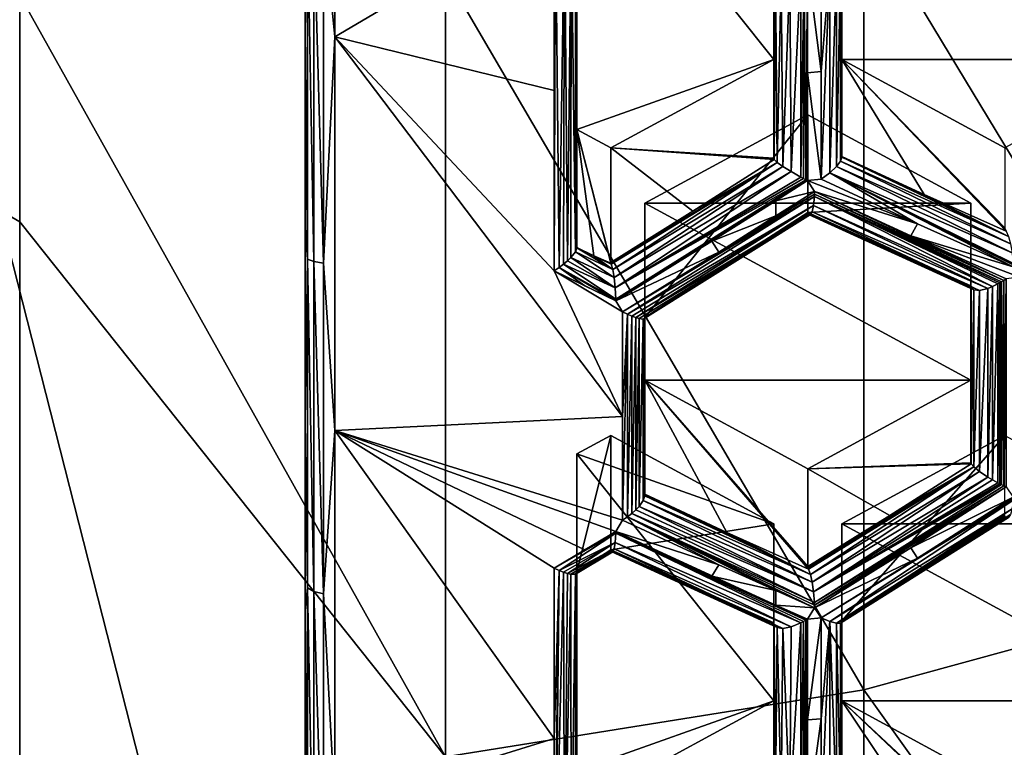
# Model space of a CAD drawing. Header units: metres. Extents: x -27 to 80, y -171 to 27.
# Tile 28 of 117: x 0 to 3.62, y -161.98 to -159.31. Entities that reach past the tile are written whole.
import ezdxf

# ---------------------------------------------------------------- set-up
doc = ezdxf.new("R2010")
doc.units = ezdxf.units.M
doc.layers.add('solid_509380_SW0003', color=7, linetype='CONTINUOUS')

msp = doc.modelspace()

# ---------------------------------------------------------------- linework, layer by layer
at = {"layer": 'solid_509380_SW0003'}
for points in [[(-1.05, -164.431061, 222.150513), (-1.05, -156.18457, 219.149033), (1.05, -164.431061, 222.150513)], [(1.05, -156.18457, 219.149033), (1.05, -164.431061, 222.150513), (-1.05, -156.18457, 219.149033)], [(1.05, -156.18457, 219.149033), (1.05, -163.444382, 220.709732), (1.05, -164.619705, 221.632217)], [(1.05, -156.18457, 219.149033), (1.05, -164.619705, 221.632217), (1.05, -164.431061, 222.150513)], [(1.05, -156.18457, 219.149033), (1.05, -158.610275, 218.774857), (1.05, -159.346786, 218.917099)], [(1.05, -156.18457, 219.149033), (1.05, -159.346786, 218.917099), (1.05, -160.072571, 219.105606)], [(1.05, -156.18457, 219.149033), (1.05, -160.072571, 219.105606), (1.05, -160.784698, 219.339554)], [(1.05, -156.18457, 219.149033), (1.05, -160.784698, 219.339554), (1.05, -161.480606, 219.618088)], [(1.05, -156.18457, 219.149033), (1.05, -161.480606, 219.618088), (1.05, -162.157745, 219.940201)], [(1.05, -156.18457, 219.149033), (1.05, -162.157745, 219.940201), (1.05, -162.813385, 220.304672)], [(1.05, -156.18457, 219.149033), (1.05, -162.813385, 220.304672), (1.05, -163.444382, 220.709732)], [(1.118533, -158.946548, 218.737198), (1.159664, -157.879288, 218.580795), (1.159664, -159.370087, 218.820328)], [(1.966387, -158.894379, 218.830627), (1.159664, -159.370087, 218.820328), (1.159664, -157.879288, 218.580795)], [(2.05, -158.544586, 220.008011), (2.05, -160.144684, 219.241119), (2.05, -158.926056, 218.959946)], [(2.05, -159.711029, 220.432556), (2.05, -160.144684, 219.241119), (2.05, -158.544586, 220.008011)], [(2.05, -158.544586, 220.008011), (2.775, -158.802292, 220.101807), (2.775, -159.453323, 220.33876)], [(2.05, -159.711029, 220.432556), (2.05, -158.544586, 220.008011), (2.775, -159.453323, 220.33876)], [(4.592201, -161.366028, 244.599655), (4.592201, -158.535446, 248.086533), (3.105829, -158.911575, 248.422852)], [(1.05, -159.346786, 218.917099), (1.05, -158.610275, 218.774857), (1.058531, -158.936447, 218.790756)], [(2.775, -158.802292, 220.101807), (2.775, -159.13945, 219.175461), (2.775, -159.453323, 220.33876)], [(3.025, -158.802292, 220.101807), (3.025, -159.809967, 219.358932), (3.025, -159.126419, 219.211258)], [(3.025, -159.453323, 220.33876), (3.025, -159.809967, 219.358932), (3.025, -158.802292, 220.101807)], [(4.225, -159.453323, 220.33876), (3.025, -159.453323, 220.33876), (3.025, -158.802292, 220.101807)], [(4.225, -158.802292, 220.101807), (4.225, -159.453323, 220.33876), (3.025, -158.802292, 220.101807)], [(1.966387, -159.56723, 218.975891), (1.159664, -159.370087, 218.820328), (1.966387, -158.894379, 218.830627)], [(3.105829, -161.772476, 244.898605), (3.105829, -158.911575, 248.422852), (1.566314, -159.139847, 248.626984)], [(1.966387, -159.56723, 218.975891), (1.966387, -158.894379, 218.830627), (1.969283, -158.89592, 218.831451)], [(1.966387, -160.230484, 219.160019), (1.969283, -158.89592, 218.831451), (1.972161, -158.897446, 218.832352)], [(1.966387, -160.230484, 219.160019), (1.966387, -159.56723, 218.975891), (1.969283, -158.89592, 218.831451)], [(1.984597, -160.218567, 219.161392), (1.966387, -160.230484, 219.160019), (1.972161, -158.897446, 218.832352)], [(1.984597, -160.218567, 219.161392), (1.972161, -158.897446, 218.832352), (2.00496, -158.914093, 218.84967)], [(2.001349, -160.206223, 219.16597), (1.984597, -160.218567, 219.161392), (2.00496, -158.914093, 218.84967)], [(2.016121, -160.193909, 219.173477), (2.001349, -160.206223, 219.16597), (2.00496, -158.914093, 218.84967)], [(2.016121, -160.193909, 219.173477), (2.00496, -158.914093, 218.84967), (2.029842, -158.925537, 218.875565)], [(3.105829, -161.772476, 244.898605), (4.592201, -161.366028, 244.599655), (3.105829, -158.911575, 248.422852)], [(1.05, -159.346786, 218.917099), (1.058531, -158.936447, 218.790756), (1.058531, -160.187378, 219.097717)], [(1.058531, -158.936447, 218.790756), (1.082762, -158.942673, 218.757736), (1.082762, -160.197144, 219.065567)], [(1.058531, -160.187378, 219.097717), (1.058531, -158.936447, 218.790756), (1.082762, -160.197144, 219.065567)], [(1.082762, -158.942673, 218.757736), (1.118533, -158.946548, 218.737198), (1.118533, -160.203217, 219.045563)], [(1.082762, -160.197144, 219.065567), (1.082762, -158.942673, 218.757736), (1.118533, -160.203217, 219.045563)], [(1.118533, -160.203217, 219.045563), (1.118533, -158.946548, 218.737198), (1.159664, -159.370087, 218.820328)], [(2.028418, -160.182098, 219.183426), (2.016121, -160.193909, 219.173477), (2.029842, -158.925537, 218.875565)], [(2.044712, -160.161499, 219.208466), (2.028418, -160.182098, 219.183426), (2.029842, -158.925537, 218.875565)], [(2.044712, -160.161499, 219.208466), (2.029842, -158.925537, 218.875565), (2.04506, -158.931183, 218.906326)], [(2.044712, -160.161499, 219.208466), (2.04506, -158.931183, 218.906326), (2.05, -158.93103, 218.937897)], [(2.044712, -160.161499, 219.208466), (2.05, -158.93103, 218.937897), (2.05, -159.542587, 219.071411)], [(2.05, -160.144684, 219.241119), (2.05, -158.929276, 218.948944), (2.05, -158.926056, 218.959946)], [(2.05, -160.144684, 219.241119), (2.05, -158.93103, 218.937897), (2.05, -158.929276, 218.948944)], [(2.05, -160.144684, 219.241119), (2.05, -159.542587, 219.071411), (2.05, -158.93103, 218.937897)], [(2.83871, -159.865494, 219.258087), (2.833839, -159.137375, 219.081848), (2.875, -159.116943, 219.068512)], [(2.875, -159.885971, 219.256744), (2.83871, -159.865494, 219.258087), (2.875, -159.116943, 219.068512)], [(2.875, -159.885971, 219.256744), (2.875, -159.116943, 219.068512), (2.887142, -159.109756, 219.067764)], [(2.884225, -159.890884, 219.258575), (2.875, -159.885971, 219.256744), (2.887142, -159.109756, 219.067764)], [(2.89341, -159.895645, 219.261246), (2.884225, -159.890884, 219.258575), (2.887142, -159.109756, 219.067764)], [(2.89341, -159.895645, 219.261246), (2.887142, -159.109756, 219.067764), (2.89916, -159.102127, 219.068451)], [(2.896294, -159.89711, 219.262268), (2.89341, -159.895645, 219.261246), (2.89916, -159.102127, 219.068451)], [(2.89916, -159.50206, 219.158905), (2.896294, -159.89711, 219.262268), (2.89916, -159.102127, 219.068451)], [(2.94958, -159.497696, 219.170868), (2.89916, -159.102127, 219.068451), (2.94958, -159.097748, 219.080475)], [(2.94958, -159.497696, 219.170868), (2.89916, -159.50206, 219.158905), (2.89916, -159.102127, 219.068451)], [(2.94958, -159.497696, 219.170868), (2.94958, -159.097748, 219.080475), (2.981342, -159.113831, 219.09845)], [(2.94958, -159.894226, 219.275314), (2.94958, -159.497696, 219.170868), (2.981342, -159.113831, 219.09845)], [(2.981489, -159.87056, 219.28363), (2.94958, -159.894226, 219.275314), (2.981342, -159.113831, 219.09845)], [(2.981489, -159.87056, 219.28363), (2.981342, -159.113831, 219.09845), (3.005495, -159.125214, 219.124634)], [(3.005637, -159.847504, 219.301453), (2.981489, -159.87056, 219.28363), (3.005495, -159.125214, 219.124634)], [(3.005637, -159.847504, 219.301453), (3.005495, -159.125214, 219.124634), (3.020242, -159.13118, 219.155396)], [(3.020302, -159.827454, 219.325821), (3.005637, -159.847504, 219.301453), (3.020242, -159.13118, 219.155396)], [(3.020302, -159.827454, 219.325821), (3.020242, -159.13118, 219.155396), (3.025, -159.131683, 219.186646)], [(3.020302, -159.827454, 219.325821), (3.025, -159.131683, 219.186646), (3.025, -159.473267, 219.264694)], [(3.025, -159.809967, 219.358932), (3.025, -159.129974, 219.198914), (3.025, -159.126419, 219.211258)], [(3.025, -159.809967, 219.358932), (3.025, -159.131683, 219.186646), (3.025, -159.129974, 219.198914)], [(3.025, -159.809967, 219.358932), (3.025, -159.473267, 219.264694), (3.025, -159.131683, 219.186646)], [(0, -160.05072, 247.737091), (0, -159.216385, 248.695404), (-1.566314, -159.139847, 248.626984)], [(0, -162.101868, 245.140884), (0, -160.05072, 247.737091), (-1.566314, -159.139847, 248.626984)], [(-1.566314, -162.019165, 245.080048), (0, -162.101868, 245.140884), (-1.566314, -159.139847, 248.626984)], [(1.566314, -162.019165, 245.080048), (1.566314, -159.139847, 248.626984), (0, -159.216385, 248.695404)], [(1.566314, -162.019165, 245.080048), (3.105829, -161.772476, 244.898605), (1.566314, -159.139847, 248.626984)], [(2.775, -159.479187, 219.253204), (2.775, -159.13945, 219.175461), (2.781798, -159.148102, 219.140244)], [(2.775, -159.453323, 220.33876), (2.775, -159.13945, 219.175461), (2.775, -159.479187, 219.253204)], [(2.775, -159.816422, 219.341171), (2.775, -159.479187, 219.253204), (2.781798, -159.148102, 219.140244)], [(2.775429, -159.819366, 219.332382), (2.775, -159.816422, 219.341171), (2.781798, -159.148102, 219.140244)], [(2.776709, -159.821793, 219.323547), (2.775429, -159.819366, 219.332382), (2.781798, -159.148102, 219.140244)], [(2.787765, -159.83194, 219.294739), (2.776709, -159.821793, 219.323547), (2.781798, -159.148102, 219.140244)], [(2.787765, -159.83194, 219.294739), (2.781798, -159.148102, 219.140244), (2.801699, -159.14772, 219.107666)], [(2.808722, -159.846817, 219.271881), (2.787765, -159.83194, 219.294739), (2.801699, -159.14772, 219.107666)], [(2.808722, -159.846817, 219.271881), (2.801699, -159.14772, 219.107666), (2.833839, -159.137375, 219.081848)], [(2.83871, -159.865494, 219.258087), (2.808722, -159.846817, 219.271881), (2.833839, -159.137375, 219.081848)], [(1.566314, -162.019165, 245.080048), (0, -159.216385, 248.695404), (0, -160.05072, 247.737091)], [(1.05, -160.072571, 219.105606), (1.05, -159.346786, 218.917099), (1.058531, -160.187378, 219.097717)], [(1.118533, -160.203217, 219.045563), (1.159664, -159.370087, 218.820328), (1.159664, -160.818741, 219.246033)], [(2.218488, -160.767197, 219.387634), (1.159664, -160.818741, 219.246033), (1.159664, -159.370087, 218.820328)], [(1.966387, -160.230484, 219.160019), (1.159664, -159.370087, 218.820328), (1.966387, -159.56723, 218.975891)], [(2.218488, -160.767197, 219.387634), (1.159664, -159.370087, 218.820328), (1.966387, -160.230484, 219.160019)], [(2.175, -159.778854, 220.457245), (2.05, -159.711029, 220.432556), (2.775, -159.453323, 220.33876)], [(2.175, -159.778854, 220.457245), (2.775, -159.453323, 220.33876), (2.775, -159.816422, 219.341171)], [(2.775, -159.453323, 220.33876), (2.775, -159.479187, 219.253204), (2.775, -159.816422, 219.341171)], [(3.025, -159.453323, 220.33876), (3.625, -160.072403, 219.650711), (3.626195, -160.078491, 219.636002)], [(3.625, -159.778854, 220.457245), (3.625, -160.072403, 219.650711), (3.025, -159.453323, 220.33876)], [(3.025, -159.453323, 220.33876), (3.626195, -160.078491, 219.636002), (3.629645, -160.085403, 219.622818)], [(3.025, -159.453323, 220.33876), (3.629645, -160.085403, 219.622818), (3.32834, -159.950058, 219.486069)], [(3.025, -159.453323, 220.33876), (3.32834, -159.950058, 219.486069), (3.025, -159.809967, 219.358932)], [(4.225, -159.453323, 220.33876), (3.625, -159.778854, 220.457245), (3.025, -159.453323, 220.33876)], [(3.020302, -159.827454, 219.325821), (3.025, -159.473267, 219.264694), (3.025, -159.812332, 219.353073)], [(3.025, -159.811096, 219.355972), (3.025, -159.812332, 219.353073), (3.025, -159.473267, 219.264694)], [(3.025, -159.811096, 219.355972), (3.025, -159.473267, 219.264694), (3.025, -159.809967, 219.358932)], [(2.89916, -159.50206, 219.158905), (2.89916, -159.89856, 219.263382), (2.896294, -159.89711, 219.262268)], [(2.94958, -159.894226, 219.275314), (2.89916, -159.50206, 219.158905), (2.94958, -159.497696, 219.170868)], [(2.94958, -159.894226, 219.275314), (2.89916, -159.89856, 219.263382), (2.89916, -159.50206, 219.158905)], [(2.044712, -160.161499, 219.208466), (2.05, -159.542587, 219.071411), (2.05, -160.146164, 219.23735)], [(2.05, -160.145401, 219.239227), (2.05, -160.146164, 219.23735), (2.05, -159.542587, 219.071411)], [(2.05, -160.145401, 219.239227), (2.05, -159.542587, 219.071411), (2.05, -160.144684, 219.241119)], [(2.9, -159.656784, 220.412811), (2.3, -160.402069, 219.377975), (2.9, -160.016647, 219.424088)], [(2.9, -159.656784, 220.412811), (2.3, -159.9823, 220.531296), (2.3, -160.402069, 219.377975)], [(2.9, -159.656784, 220.412811), (3.5, -159.9823, 220.531296), (2.3, -159.9823, 220.531296)], [(2.9, -159.656784, 220.412811), (2.9, -160.016647, 219.424088), (3.5, -159.9823, 220.531296)], [(2.05, -159.711029, 220.432556), (2.113362, -160.175858, 219.262405), (2.05, -160.144684, 219.241119)], [(2.05, -159.711029, 220.432556), (2.175423, -160.203094, 219.292358), (2.113362, -160.175858, 219.262405)], [(2.05, -159.711029, 220.432556), (2.175, -160.199677, 219.30101), (2.175423, -160.203094, 219.292358)], [(2.175, -159.778854, 220.457245), (2.175, -160.199677, 219.30101), (2.05, -159.711029, 220.432556)], [(2.175, -159.778854, 220.457245), (2.775, -159.816422, 219.341171), (2.775429, -159.819366, 219.332382)], [(2.175, -159.778854, 220.457245), (2.775429, -159.819366, 219.332382), (2.776709, -159.821793, 219.323547)], [(2.175, -159.778854, 220.457245), (2.776709, -159.821793, 219.323547), (2.476829, -160.011978, 219.307205)], [(2.175, -159.778854, 220.457245), (2.476829, -160.011978, 219.307205), (2.175, -160.199677, 219.30101)], [(3.020302, -159.827454, 219.325821), (3.025, -159.812332, 219.353073), (3.638275, -160.104126, 219.6008)], [(3.025, -159.809967, 219.358932), (3.32834, -159.950058, 219.486069), (3.638275, -160.104126, 219.6008)], [(3.025, -159.811096, 219.355972), (3.025, -159.809967, 219.358932), (3.638275, -160.104126, 219.6008)], [(3.025, -159.811096, 219.355972), (3.638275, -160.104126, 219.6008), (3.025, -159.812332, 219.353073)], [(2.175, -160.199677, 219.30101), (2.476829, -160.011978, 219.307205), (2.787765, -159.83194, 219.294739)], [(2.175423, -160.203094, 219.292358), (2.175, -160.199677, 219.30101), (2.787765, -159.83194, 219.294739)], [(2.175423, -160.203094, 219.292358), (2.787765, -159.83194, 219.294739), (2.176672, -160.206863, 219.284119)], [(2.182379, -160.226135, 219.258347), (2.176672, -160.206863, 219.284119), (2.787765, -159.83194, 219.294739)], [(2.182379, -160.226135, 219.258347), (2.787765, -159.83194, 219.294739), (2.808722, -159.846817, 219.271881)], [(2.182379, -160.226135, 219.258347), (2.808722, -159.846817, 219.271881), (2.187508, -160.255692, 219.239502)], [(2.187508, -160.255692, 219.239502), (2.808722, -159.846817, 219.271881), (2.83871, -159.865494, 219.258087)], [(2.476829, -160.011978, 219.307205), (2.776709, -159.821793, 219.323547), (2.787765, -159.83194, 219.294739)], [(3.005637, -159.847504, 219.301453), (3.651917, -160.165115, 219.577072), (2.981489, -159.87056, 219.28363)], [(3.020302, -159.827454, 219.325821), (3.646022, -160.131363, 219.584717), (3.005637, -159.847504, 219.301453)], [(3.005637, -159.847504, 219.301453), (3.646022, -160.131363, 219.584717), (3.651917, -160.165115, 219.577072)], [(3.020302, -159.827454, 219.325821), (3.638275, -160.104126, 219.6008), (3.646022, -160.131363, 219.584717)], [(2.187508, -160.255692, 219.239502), (2.83871, -159.865494, 219.258087), (2.191372, -160.293625, 219.23082)], [(2.191372, -160.293625, 219.23082), (2.83871, -159.865494, 219.258087), (2.875, -159.885971, 219.256744)], [(2.191372, -160.293625, 219.23082), (2.875, -159.885971, 219.256744), (2.884225, -159.890884, 219.258575)], [(2.191372, -160.293625, 219.23082), (2.884225, -159.890884, 219.258575), (2.89341, -159.895645, 219.261246)], [(3.303892, -160.058243, 219.42276), (2.94958, -159.894226, 219.275314), (2.981489, -159.87056, 219.28363)], [(2.981489, -159.87056, 219.28363), (3.651917, -160.165115, 219.577072), (3.655123, -160.202637, 219.579681)], [(2.981489, -159.87056, 219.28363), (3.655123, -160.202637, 219.579681), (3.655347, -160.209274, 219.581284)], [(2.981489, -159.87056, 219.28363), (3.655347, -160.209274, 219.581284), (3.655462, -160.215851, 219.583221)], [(3.303892, -160.058243, 219.42276), (2.981489, -159.87056, 219.28363), (3.655462, -160.215851, 219.583221)], [(2.191372, -160.293625, 219.23082), (2.89341, -159.895645, 219.261246), (2.193211, -160.335373, 219.235077)], [(2.193211, -160.335373, 219.235077), (2.89341, -159.895645, 219.261246), (2.896294, -159.89711, 219.262268)], [(2.193211, -160.335373, 219.235077), (2.896294, -159.89711, 219.262268), (2.193252, -160.338638, 219.235992)], [(2.193252, -160.338638, 219.235992), (2.896294, -159.89711, 219.262268), (2.89916, -159.89856, 219.263382)], [(2.782954, -159.972946, 219.255173), (2.193252, -160.338638, 219.235992), (2.89916, -159.89856, 219.263382)], [(2.92437, -159.938507, 219.281296), (2.782954, -159.972946, 219.255173), (2.89916, -159.89856, 219.263382)], [(3.303892, -160.058243, 219.42276), (2.89916, -159.89856, 219.263382), (2.94958, -159.894226, 219.275314)], [(2.92437, -159.938507, 219.281296), (2.89916, -159.89856, 219.263382), (3.303892, -160.058243, 219.42276)], [(2.218488, -160.381836, 219.254852), (2.9244, -159.948395, 219.284576), (2.92423, -159.957962, 219.288605)], [(2.218488, -160.381836, 219.254852), (2.572758, -160.16188, 219.261139), (2.9244, -159.948395, 219.284576)], [(2.23628, -160.390396, 219.263), (2.218488, -160.381836, 219.254852), (2.92423, -159.957962, 219.288605)], [(2.23628, -160.390396, 219.263), (2.92423, -159.957962, 219.288605), (2.921701, -159.990921, 219.310638)], [(2.572758, -160.16188, 219.261139), (2.782955, -160.028946, 219.2715), (2.9244, -159.948395, 219.284576)], [(2.782955, -160.028946, 219.2715), (2.782954, -159.972946, 219.255173), (2.92437, -159.938507, 219.281296)], [(2.782955, -160.028946, 219.2715), (2.92437, -159.938507, 219.281296), (2.9244, -159.948395, 219.284576)], [(3.580364, -160.288483, 219.595398), (2.921701, -159.990921, 219.310638), (2.92423, -159.957962, 219.288605)], [(3.612534, -160.271637, 219.588684), (2.92423, -159.957962, 219.288605), (2.9244, -159.948395, 219.284576)], [(3.6, -160.278793, 219.590179), (3.580364, -160.288483, 219.595398), (2.92423, -159.957962, 219.288605)], [(3.606264, -160.275314, 219.589264), (3.6, -160.278793, 219.590179), (2.92423, -159.957962, 219.288605)], [(3.612534, -160.271637, 219.588684), (3.606264, -160.275314, 219.589264), (2.92423, -159.957962, 219.288605)], [(3.27868, -160.102554, 219.42868), (2.92437, -159.938507, 219.281296), (3.303892, -160.058243, 219.42276)], [(3.62147, -160.266068, 219.588501), (2.9244, -159.948395, 219.284576), (2.92437, -159.938507, 219.281296)], [(3.27868, -160.102554, 219.42868), (3.62147, -160.266068, 219.588501), (2.92437, -159.938507, 219.281296)], [(3.62147, -160.266068, 219.588501), (3.612534, -160.271637, 219.588684), (2.9244, -159.948395, 219.284576)], [(3.32834, -159.950058, 219.486069), (3.629645, -160.085403, 219.622818), (3.638275, -160.104126, 219.6008)], [(2.782954, -159.972946, 219.255173), (2.547547, -160.121918, 219.243256), (2.193252, -160.338638, 219.235992)], [(2.252621, -160.397537, 219.273911), (2.23628, -160.390396, 219.263), (2.921701, -159.990921, 219.310638)], [(2.267009, -160.403076, 219.287109), (2.252621, -160.397537, 219.273911), (2.921701, -159.990921, 219.310638)], [(2.267009, -160.403076, 219.287109), (2.921701, -159.990921, 219.310638), (2.916795, -160.013245, 219.33902)], [(2.3, -159.9823, 220.531296), (2.3, -161.053116, 219.614944), (2.3, -160.402069, 219.377975)], [(2.3, -160.633331, 220.76825), (2.3, -161.053116, 219.614944), (2.3, -159.9823, 220.531296)], [(3.5, -160.633331, 220.76825), (2.3, -160.633331, 220.76825), (2.3, -159.9823, 220.531296)], [(3.5, -160.633331, 220.76825), (2.3, -159.9823, 220.531296), (3.5, -159.9823, 220.531296)], [(2.782955, -160.028946, 219.2715), (2.547547, -160.121918, 219.243256), (2.782954, -159.972946, 219.255173)], [(3.5, -159.9823, 220.531296), (2.9, -160.016647, 219.424088), (3.5, -160.285706, 219.697693)], [(3.562085, -160.2957, 219.603561), (2.916795, -160.013245, 219.33902), (2.921701, -159.990921, 219.310638)], [(3.580364, -160.288483, 219.595398), (3.562085, -160.2957, 219.603561), (2.921701, -159.990921, 219.310638)], [(3.5, -160.633331, 220.76825), (3.5, -159.9823, 220.531296), (3.5, -160.285706, 219.697693)], [(2.278983, -160.406876, 219.301926), (2.267009, -160.403076, 219.287109), (2.916795, -160.013245, 219.33902)], [(2.294852, -160.409286, 219.333939), (2.278983, -160.406876, 219.301926), (2.916795, -160.013245, 219.33902)], [(2.294852, -160.409286, 219.333939), (2.916795, -160.013245, 219.33902), (2.910277, -160.024017, 219.370178)], [(2.294852, -160.409286, 219.333939), (2.910277, -160.024017, 219.370178), (2.3, -160.405487, 219.366043)], [(2.9, -160.016647, 219.424088), (2.3, -160.402069, 219.377975), (2.900755, -160.020477, 219.412292)], [(2.900755, -160.020477, 219.412292), (2.3, -160.402069, 219.377975), (2.90298, -160.023346, 219.40065)], [(2.90298, -160.023346, 219.40065), (2.3, -160.404007, 219.37204), (2.3, -160.405487, 219.366043)], [(2.910277, -160.024017, 219.370178), (2.90298, -160.023346, 219.40065), (2.3, -160.405487, 219.366043)], [(2.90298, -160.023346, 219.40065), (2.602469, -160.213959, 219.384216), (2.3, -160.404007, 219.37204)], [(2.90298, -160.023346, 219.40065), (2.3, -160.402069, 219.377975), (2.602469, -160.213959, 219.384216)], [(2.572758, -160.16188, 219.261139), (2.547547, -160.121918, 219.243256), (2.782955, -160.028946, 219.2715)], [(3.201396, -160.155884, 219.550323), (2.9, -160.016647, 219.424088), (2.900755, -160.020477, 219.412292)], [(3.500788, -160.290436, 219.68605), (2.9, -160.016647, 219.424088), (3.201396, -160.155884, 219.550323)], [(3.500197, -160.287964, 219.691833), (2.9, -160.016647, 219.424088), (3.500788, -160.290436, 219.68605)], [(3.5, -160.285706, 219.697693), (2.9, -160.016647, 219.424088), (3.500197, -160.287964, 219.691833)], [(3.500788, -160.290436, 219.68605), (2.900755, -160.020477, 219.412292), (2.90298, -160.023346, 219.40065)], [(3.500788, -160.290436, 219.68605), (3.201396, -160.155884, 219.550323), (2.900755, -160.020477, 219.412292)], [(3.510704, -160.300659, 219.655212), (2.90298, -160.023346, 219.40065), (2.910277, -160.024017, 219.370178)], [(3.510704, -160.300659, 219.655212), (3.500788, -160.290436, 219.68605), (2.90298, -160.023346, 219.40065)], [(3.531426, -160.302795, 219.626678), (2.910277, -160.024017, 219.370178), (2.916795, -160.013245, 219.33902)], [(3.531426, -160.302795, 219.626678), (3.510704, -160.300659, 219.655212), (2.910277, -160.024017, 219.370178)], [(3.562085, -160.2957, 219.603561), (3.531426, -160.302795, 219.626678), (2.916795, -160.013245, 219.33902)], [(1.566314, -162.019165, 245.080048), (0, -160.05072, 247.737091), (0, -162.101868, 245.140884)], [(1.05, -160.784698, 219.339554), (1.05, -160.072571, 219.105606), (1.058531, -160.187378, 219.097717)], [(3.27868, -160.102554, 219.42868), (3.303892, -160.058243, 219.42276), (3.655462, -160.215851, 219.583221)], [(3.27868, -160.102554, 219.42868), (3.655462, -160.215851, 219.583221), (3.680672, -160.254669, 219.604233)], [(3.27868, -160.102554, 219.42868), (3.680672, -160.254669, 219.604233), (3.630252, -160.260193, 219.589066)], [(3.27868, -160.102554, 219.42868), (3.630252, -160.260193, 219.589066), (3.62147, -160.266068, 219.588501)], [(2.182379, -160.226135, 219.258347), (2.044712, -160.161499, 219.208466), (2.05, -160.146164, 219.23735)], [(2.182379, -160.226135, 219.258347), (2.05, -160.144684, 219.241119), (2.113362, -160.175858, 219.262405)], [(2.182379, -160.226135, 219.258347), (2.05, -160.145401, 219.239227), (2.05, -160.144684, 219.241119)], [(2.182379, -160.226135, 219.258347), (2.05, -160.146164, 219.23735), (2.05, -160.145401, 219.239227)], [(2.547547, -160.121918, 219.243256), (2.193277, -160.341873, 219.236984), (2.193252, -160.338638, 219.235992)], [(2.572758, -160.16188, 219.261139), (2.193277, -160.341873, 219.236984), (2.547547, -160.121918, 219.243256)], [(2.191372, -160.293625, 219.23082), (2.016121, -160.193909, 219.173477), (2.028418, -160.182098, 219.183426)], [(2.187508, -160.255692, 219.239502), (2.028418, -160.182098, 219.183426), (2.044712, -160.161499, 219.208466)], [(2.187508, -160.255692, 219.239502), (2.191372, -160.293625, 219.23082), (2.028418, -160.182098, 219.183426)], [(2.182379, -160.226135, 219.258347), (2.187508, -160.255692, 219.239502), (2.044712, -160.161499, 219.208466)], [(2.182379, -160.226135, 219.258347), (2.113362, -160.175858, 219.262405), (2.176672, -160.206863, 219.284119)], [(2.175423, -160.203094, 219.292358), (2.176672, -160.206863, 219.284119), (2.113362, -160.175858, 219.262405)], [(2.218488, -160.381836, 219.254852), (2.193277, -160.341873, 219.236984), (2.572758, -160.16188, 219.261139)], [(1.05, -160.784698, 219.339554), (1.058531, -160.187378, 219.097717), (1.058531, -161.39772, 219.538254)], [(1.058531, -160.187378, 219.097717), (1.082762, -160.197144, 219.065567), (1.082762, -161.410919, 219.507339)], [(1.058531, -161.39772, 219.538254), (1.058531, -160.187378, 219.097717), (1.082762, -161.410919, 219.507339)], [(1.082762, -160.197144, 219.065567), (1.118533, -160.203217, 219.045563), (1.118533, -161.419113, 219.488129)], [(1.082762, -161.410919, 219.507339), (1.082762, -160.197144, 219.065567), (1.118533, -161.419113, 219.488129)], [(1.118533, -161.419113, 219.488129), (1.118533, -160.203217, 219.045563), (1.159664, -160.818741, 219.246033)], [(2.079914, -160.286469, 219.19783), (1.966387, -160.230484, 219.160019), (1.984597, -160.218567, 219.161392)], [(2.193211, -160.335373, 219.235077), (1.984597, -160.218567, 219.161392), (2.001349, -160.206223, 219.16597)], [(2.193277, -160.341873, 219.236984), (2.079914, -160.286469, 219.19783), (1.984597, -160.218567, 219.161392)], [(2.193252, -160.338638, 219.235992), (2.193277, -160.341873, 219.236984), (1.984597, -160.218567, 219.161392)], [(2.193211, -160.335373, 219.235077), (2.193252, -160.338638, 219.235992), (1.984597, -160.218567, 219.161392)], [(2.191372, -160.293625, 219.23082), (2.001349, -160.206223, 219.16597), (2.016121, -160.193909, 219.173477)], [(2.191372, -160.293625, 219.23082), (2.193211, -160.335373, 219.235077), (2.001349, -160.206223, 219.16597)], [(2.602469, -160.213959, 219.384216), (2.3, -160.402069, 219.377975), (2.3, -160.404007, 219.37204)], [(2.193277, -160.341873, 219.236984), (1.966387, -160.230484, 219.160019), (2.079914, -160.286469, 219.19783)], [(2.218488, -160.381836, 219.254852), (1.966387, -160.230484, 219.160019), (2.193277, -160.341873, 219.236984)], [(2.218488, -160.767197, 219.387634), (1.966387, -160.230484, 219.160019), (2.218488, -160.381836, 219.254852)], [(3.5, -160.613037, 219.811188), (3.5, -160.285706, 219.697693), (3.500197, -160.287964, 219.691833)], [(3.5, -160.936752, 219.934647), (3.5, -160.285706, 219.697693), (3.5, -160.613037, 219.811188)], [(3.5, -160.633331, 220.76825), (3.5, -160.285706, 219.697693), (3.5, -160.936752, 219.934647)], [(3.5, -160.936752, 219.934647), (3.5, -160.613037, 219.811188), (3.500197, -160.287964, 219.691833)], [(3.500197, -160.938782, 219.928711), (3.5, -160.936752, 219.934647), (3.500197, -160.287964, 219.691833)], [(3.500197, -160.938782, 219.928711), (3.500197, -160.287964, 219.691833), (3.500788, -160.290436, 219.68605)], [(3.500788, -160.940613, 219.922699), (3.500197, -160.938782, 219.928711), (3.500788, -160.290436, 219.68605)], [(3.500788, -160.940613, 219.922699), (3.500788, -160.290436, 219.68605), (3.510704, -160.300659, 219.655212)], [(3.562085, -160.989594, 219.856125), (3.562085, -160.2957, 219.603561), (3.580364, -160.288483, 219.595398)], [(3.580364, -161.000381, 219.854507), (3.562085, -160.989594, 219.856125), (3.580364, -160.288483, 219.595398)], [(3.580364, -161.000381, 219.854507), (3.580364, -160.288483, 219.595398), (3.6, -160.278793, 219.590179)], [(3.6, -161.011139, 219.856735), (3.580364, -161.000381, 219.854507), (3.6, -160.278793, 219.590179)], [(3.6, -161.011139, 219.856735), (3.6, -160.278793, 219.590179), (3.606264, -160.275314, 219.589264)], [(3.606264, -161.014404, 219.858261), (3.6, -161.011139, 219.856735), (3.606264, -160.275314, 219.589264)], [(3.606264, -161.014404, 219.858261), (3.606264, -160.275314, 219.589264), (3.612534, -160.271637, 219.588684)], [(3.612534, -161.017593, 219.860184), (3.606264, -161.014404, 219.858261), (3.612534, -160.271637, 219.588684)], [(3.612534, -161.017593, 219.860184), (3.612534, -160.271637, 219.588684), (3.62147, -160.266068, 219.588501)], [(3.62147, -161.021973, 219.863632), (3.612534, -161.017593, 219.860184), (3.62147, -160.266068, 219.588501)], [(3.62147, -161.021973, 219.863632), (3.62147, -160.266068, 219.588501), (3.630252, -160.260193, 219.589066)], [(3.630252, -160.64563, 219.721634), (3.62147, -161.021973, 219.863632), (3.630252, -160.260193, 219.589066)], [(3.510704, -160.952591, 219.892502), (3.500788, -160.940613, 219.922699), (3.510704, -160.300659, 219.655212)], [(3.510704, -160.952591, 219.892502), (3.510704, -160.300659, 219.655212), (3.531426, -160.302795, 219.626678)], [(3.531426, -160.969299, 219.869278), (3.510704, -160.952591, 219.892502), (3.531426, -160.302795, 219.626678)], [(3.531426, -160.969299, 219.869278), (3.531426, -160.302795, 219.626678), (3.562085, -160.2957, 219.603561)], [(3.562085, -160.989594, 219.856125), (3.531426, -160.969299, 219.869278), (3.562085, -160.2957, 219.603561)], [(2.218488, -160.767197, 219.387634), (2.218488, -160.381836, 219.254852), (2.23628, -160.390396, 219.263)], [(2.218488, -161.147751, 219.53363), (2.218488, -160.767197, 219.387634), (2.23628, -160.390396, 219.263)], [(2.236281, -161.135956, 219.534363), (2.218488, -161.147751, 219.53363), (2.23628, -160.390396, 219.263)], [(2.236281, -161.135956, 219.534363), (2.23628, -160.390396, 219.263), (2.252621, -160.397537, 219.273911)], [(2.25262, -161.123474, 219.538132), (2.236281, -161.135956, 219.534363), (2.252621, -160.397537, 219.273911)], [(2.25262, -161.123474, 219.538132), (2.252621, -160.397537, 219.273911), (2.267009, -160.403076, 219.287109)], [(2.267009, -161.110748, 219.544678), (2.25262, -161.123474, 219.538132), (2.267009, -160.403076, 219.287109)], [(2.267009, -161.110748, 219.544678), (2.267009, -160.403076, 219.287109), (2.278983, -160.406876, 219.301926)], [(2.278983, -161.098328, 219.553589), (2.267009, -161.110748, 219.544678), (2.278983, -160.406876, 219.301926)], [(2.278983, -161.098328, 219.553589), (2.278983, -160.406876, 219.301926), (2.294852, -160.409286, 219.333939)], [(2.294852, -161.075882, 219.576569), (2.278983, -161.098328, 219.553589), (2.294852, -160.409286, 219.333939)], [(2.294852, -161.075882, 219.576569), (2.294852, -160.409286, 219.333939), (2.3, -160.405487, 219.366043)], [(2.294852, -161.075882, 219.576569), (2.3, -160.405487, 219.366043), (2.3, -160.733582, 219.47998)], [(2.3, -161.05545, 219.609146), (2.3, -160.404007, 219.37204), (2.3, -160.402069, 219.377975)], [(2.3, -161.05545, 219.609146), (2.3, -160.402069, 219.377975), (2.3, -161.053116, 219.614944)], [(2.3, -161.058167, 219.603607), (2.3, -160.405487, 219.366043), (2.3, -160.404007, 219.37204)], [(2.3, -161.05545, 219.609146), (2.3, -161.058167, 219.603607), (2.3, -160.404007, 219.37204)], [(2.3, -160.733582, 219.47998), (2.3, -160.405487, 219.366043), (2.3, -161.058167, 219.603607)], [(2.3, -160.633331, 220.76825), (2.90298, -161.328659, 219.875732), (2.602469, -161.193207, 219.740631)], [(2.3, -160.633331, 220.76825), (2.900755, -161.32338, 219.886505), (2.90298, -161.328659, 219.875732)], [(2.3, -160.633331, 220.76825), (2.602469, -161.193207, 219.740631), (2.3, -161.053116, 219.614944)], [(2.3, -160.633331, 220.76825), (2.9, -161.318726, 219.89801), (2.900755, -161.32338, 219.886505)], [(2.9, -160.958862, 220.886734), (2.9, -161.318726, 219.89801), (2.3, -160.633331, 220.76825)], [(3.5, -160.633331, 220.76825), (2.9, -160.958862, 220.886734), (2.3, -160.633331, 220.76825)], [(3.5, -160.633331, 220.76825), (3.5, -160.936752, 219.934647), (2.9, -160.958862, 220.886734)], [(3.630252, -160.64563, 219.721634), (3.630252, -161.026108, 219.867844), (3.62147, -161.021973, 219.863632)], [(2.294852, -161.075882, 219.576569), (2.3, -160.733582, 219.47998), (2.3, -161.058167, 219.603607)], [(1.05, -161.480606, 219.618088), (1.05, -160.784698, 219.339554), (1.058531, -161.39772, 219.538254)], [(2.218488, -161.147751, 219.53363), (1.159664, -160.818741, 219.246033), (2.218488, -160.767197, 219.387634)], [(1.118533, -161.419113, 219.488129), (1.159664, -160.818741, 219.246033), (1.159664, -162.202118, 219.851105)], [(1.966387, -161.951096, 219.843552), (1.159664, -162.202118, 219.851105), (1.159664, -160.818741, 219.246033)], [(2.218488, -161.147751, 219.53363), (2.193277, -161.18985, 219.545624), (1.159664, -160.818741, 219.246033)], [(2.079914, -161.257462, 219.551254), (1.159664, -160.818741, 219.246033), (2.193277, -161.18985, 219.545624)], [(1.966387, -161.951096, 219.843552), (1.159664, -160.818741, 219.246033), (1.966387, -161.324661, 219.558258)], [(2.079914, -161.257462, 219.551254), (1.966387, -161.324661, 219.558258), (1.159664, -160.818741, 219.246033)], [(2.175, -160.836792, 220.8423), (2.05, -161.338257, 219.675552), (2.175, -161.257614, 219.686081)], [(2.05, -160.904602, 220.866989), (2.05, -161.338257, 219.675552), (2.175, -160.836792, 220.8423)], [(2.05, -160.904602, 220.866989), (2.175, -160.836792, 220.8423), (2.775, -161.162308, 220.960785)], [(2.175, -160.836792, 220.8423), (2.175, -161.257614, 219.686081), (2.775, -161.162308, 220.960785)], [(3.625, -160.836792, 220.8423), (3.025, -161.518936, 219.980957), (3.625, -161.130341, 220.035767)], [(3.625, -160.836792, 220.8423), (3.025, -161.162308, 220.960785), (3.025, -161.518936, 219.980957)], [(3.625, -160.836792, 220.8423), (4.225, -161.162308, 220.960785), (3.025, -161.162308, 220.960785)], [(2.05, -160.904602, 220.866989), (2.05, -162.462875, 220.223389), (2.05, -161.908569, 219.932571)], [(2.05, -160.904602, 220.866989), (2.05, -162.457108, 220.232971), (2.05, -162.462875, 220.223389)], [(2.05, -160.904602, 220.866989), (2.05, -161.908569, 219.932571), (2.05, -161.338257, 219.675552)], [(2.05, -160.904602, 220.866989), (2.05, -162.452515, 220.243469), (2.05, -162.457108, 220.232971)], [(2.05, -162.071045, 221.291534), (2.05, -162.452515, 220.243469), (2.05, -160.904602, 220.866989)], [(2.05, -160.904602, 220.866989), (2.775, -161.162308, 220.960785), (2.775, -161.813339, 221.197739)], [(2.05, -162.071045, 221.291534), (2.05, -160.904602, 220.866989), (2.775, -161.813339, 221.197739)], [(2.9, -160.958862, 220.886734), (3.5, -160.936752, 219.934647), (3.500197, -160.938782, 219.928711)], [(2.9, -160.958862, 220.886734), (3.500197, -160.938782, 219.928711), (3.500788, -160.940613, 219.922699)], [(2.9, -160.958862, 220.886734), (3.500788, -160.940613, 219.922699), (3.201396, -161.13092, 219.905212)], [(3.201396, -161.13092, 219.905212), (3.500788, -160.940613, 219.922699), (3.510704, -160.952591, 219.892502)], [(2.9, -161.318726, 219.89801), (3.201396, -161.13092, 219.905212), (3.510704, -160.952591, 219.892502)], [(2.900755, -161.32338, 219.886505), (2.9, -161.318726, 219.89801), (3.510704, -160.952591, 219.892502)], [(2.9, -160.958862, 220.886734), (3.201396, -161.13092, 219.905212), (2.9, -161.318726, 219.89801)], [(2.900755, -161.32338, 219.886505), (3.510704, -160.952591, 219.892502), (2.90298, -161.328659, 219.875732)], [(2.910277, -161.347733, 219.851974), (2.90298, -161.328659, 219.875732), (3.510704, -160.952591, 219.892502)], [(2.910277, -161.347733, 219.851974), (3.510704, -160.952591, 219.892502), (3.531426, -160.969299, 219.869278)], [(2.910277, -161.347733, 219.851974), (3.531426, -160.969299, 219.869278), (2.916795, -161.376007, 219.835022)], [(2.916795, -161.376007, 219.835022), (3.531426, -160.969299, 219.869278), (3.562085, -160.989594, 219.856125)], [(2.916795, -161.376007, 219.835022), (3.562085, -160.989594, 219.856125), (2.921701, -161.411346, 219.827637)], [(2.921701, -161.411346, 219.827637), (3.562085, -160.989594, 219.856125), (3.580364, -161.000381, 219.854507)], [(2.921701, -161.411346, 219.827637), (3.580364, -161.000381, 219.854507), (3.6, -161.011139, 219.856735)], [(2.921701, -161.411346, 219.827637), (3.6, -161.011139, 219.856735), (3.606264, -161.014404, 219.858261)], [(2.921701, -161.411346, 219.827637), (3.606264, -161.014404, 219.858261), (3.612534, -161.017593, 219.860184)], [(2.921701, -161.411346, 219.827637), (3.612534, -161.017593, 219.860184), (2.92423, -161.45076, 219.83194)], [(2.92423, -161.45076, 219.83194), (3.612534, -161.017593, 219.860184), (3.62147, -161.021973, 219.863632)], [(2.92423, -161.45076, 219.83194), (3.62147, -161.021973, 219.863632), (2.9244, -161.460678, 219.835007)], [(2.9244, -161.460678, 219.835007), (3.62147, -161.021973, 219.863632), (3.630252, -161.026108, 219.867844)], [(3.27868, -161.249969, 219.846298), (2.9244, -161.460678, 219.835007), (3.630252, -161.026108, 219.867844)], [(3.27868, -161.249969, 219.846298), (3.630252, -161.026108, 219.867844), (3.655462, -161.063843, 219.891876)], [(2.916795, -161.376007, 219.835022), (2.278983, -161.098328, 219.553589), (2.294852, -161.075882, 219.576569)], [(2.910277, -161.347733, 219.851974), (2.294852, -161.075882, 219.576569), (2.3, -161.058167, 219.603607)], [(2.910277, -161.347733, 219.851974), (2.916795, -161.376007, 219.835022), (2.294852, -161.075882, 219.576569)], [(2.910277, -161.347733, 219.851974), (2.3, -161.053116, 219.614944), (2.602469, -161.193207, 219.740631)], [(2.910277, -161.347733, 219.851974), (2.3, -161.05545, 219.609146), (2.3, -161.053116, 219.614944)], [(2.910277, -161.347733, 219.851974), (2.3, -161.058167, 219.603607), (2.3, -161.05545, 219.609146)], [(2.94958, -161.508133, 219.862732), (3.655347, -161.070114, 219.894608), (3.655123, -161.076233, 219.897644)], [(2.94958, -161.508133, 219.862732), (3.303892, -161.287704, 219.870255), (3.655347, -161.070114, 219.894608)], [(2.981488, -161.52092, 219.884308), (2.94958, -161.508133, 219.862732), (3.655123, -161.076233, 219.897644)], [(2.981488, -161.52092, 219.884308), (3.655123, -161.076233, 219.897644), (3.651918, -161.106659, 219.919754)], [(3.27868, -161.249969, 219.846298), (3.655462, -161.063843, 219.891876), (3.303892, -161.287704, 219.870255)], [(3.303892, -161.287704, 219.870255), (3.655462, -161.063843, 219.891876), (3.655347, -161.070114, 219.894608)], [(2.92423, -161.45076, 219.83194), (2.236281, -161.135956, 219.534363), (2.25262, -161.123474, 219.538132)], [(2.921701, -161.411346, 219.827637), (2.25262, -161.123474, 219.538132), (2.267009, -161.110748, 219.544678)], [(2.921701, -161.411346, 219.827637), (2.92423, -161.45076, 219.83194), (2.25262, -161.123474, 219.538132)], [(2.921701, -161.411346, 219.827637), (2.267009, -161.110748, 219.544678), (2.278983, -161.098328, 219.553589)], [(2.916795, -161.376007, 219.835022), (2.921701, -161.411346, 219.827637), (2.278983, -161.098328, 219.553589)], [(3.005636, -161.527115, 219.912796), (2.981488, -161.52092, 219.884308), (3.651918, -161.106659, 219.919754)], [(3.005636, -161.527115, 219.912796), (3.651918, -161.106659, 219.919754), (3.646022, -161.127594, 219.947311)], [(2.572758, -161.31221, 219.67984), (2.193277, -161.18985, 219.545624), (2.218488, -161.147751, 219.53363)], [(2.572758, -161.31221, 219.67984), (2.218488, -161.147751, 219.53363), (2.236281, -161.135956, 219.534363)], [(2.782955, -161.407379, 219.773209), (2.572758, -161.31221, 219.67984), (2.236281, -161.135956, 219.534363)], [(2.92437, -161.470367, 219.838852), (2.782955, -161.407379, 219.773209), (2.236281, -161.135956, 219.534363)], [(2.9244, -161.460678, 219.835007), (2.92437, -161.470367, 219.838852), (2.236281, -161.135956, 219.534363)], [(2.92423, -161.45076, 219.83194), (2.9244, -161.460678, 219.835007), (2.236281, -161.135956, 219.534363)], [(3.020301, -161.526825, 219.944351), (3.005636, -161.527115, 219.912796), (3.646022, -161.127594, 219.947311)], [(3.020301, -161.526825, 219.944351), (3.646022, -161.127594, 219.947311), (3.638276, -161.138123, 219.977142)], [(3.020301, -161.526825, 219.944351), (3.638276, -161.138123, 219.977142), (3.025, -161.520889, 219.97493)], [(3.625, -161.130341, 220.035767), (3.025, -161.518936, 219.980957), (3.626195, -161.135132, 220.020599)], [(3.626195, -161.135132, 220.020599), (3.025, -161.518936, 219.980957), (3.629645, -161.138306, 220.006042)], [(3.638276, -161.138123, 219.977142), (3.629645, -161.138306, 220.006042), (3.025, -161.520889, 219.97493)], [(3.629645, -161.138306, 220.006042), (3.025, -161.519974, 219.977951), (3.025, -161.520889, 219.97493)], [(3.629645, -161.138306, 220.006042), (3.32834, -161.329895, 219.988281), (3.025, -161.519974, 219.977951)], [(3.629645, -161.138306, 220.006042), (3.025, -161.518936, 219.980957), (3.32834, -161.329895, 219.988281)], [(1.966387, -161.324661, 219.558258), (2.193252, -161.192978, 219.546951), (2.19321, -161.19606, 219.54834)], [(2.079914, -161.257462, 219.551254), (2.193252, -161.192978, 219.546951), (1.966387, -161.324661, 219.558258)], [(1.966387, -161.324661, 219.558258), (2.19321, -161.19606, 219.54834), (1.984597, -161.332901, 219.566971)], [(1.984597, -161.332901, 219.566971), (2.19321, -161.19606, 219.54834), (2.191372, -161.230789, 219.571915)], [(2.079914, -161.257462, 219.551254), (2.193277, -161.18985, 219.545624), (2.193252, -161.192978, 219.546951)], [(2.775, -161.162308, 220.960785), (2.175, -161.257614, 219.686081), (2.775, -161.525406, 219.963181)], [(2.875001, -161.526398, 219.853821), (2.191372, -161.230789, 219.571915), (2.19321, -161.19606, 219.54834)], [(2.193252, -161.192978, 219.546951), (2.89341, -161.516083, 219.851044), (2.19321, -161.19606, 219.54834)], [(2.884225, -161.521454, 219.852051), (2.875001, -161.526398, 219.853821), (2.19321, -161.19606, 219.54834)], [(2.89341, -161.516083, 219.851044), (2.884225, -161.521454, 219.852051), (2.19321, -161.19606, 219.54834)], [(2.193252, -161.192978, 219.546951), (2.193277, -161.18985, 219.545624), (2.896294, -161.514297, 219.850876)], [(2.193252, -161.192978, 219.546951), (2.896294, -161.514297, 219.850876), (2.89341, -161.516083, 219.851044)], [(2.193277, -161.18985, 219.545624), (2.547547, -161.354324, 219.691803), (2.896294, -161.514297, 219.850876)], [(2.572758, -161.31221, 219.67984), (2.547547, -161.354324, 219.691803), (2.193277, -161.18985, 219.545624)], [(2.910277, -161.347733, 219.851974), (2.602469, -161.193207, 219.740631), (2.90298, -161.328659, 219.875732)], [(2.775, -161.162308, 220.960785), (2.775, -161.525406, 219.963181), (2.775, -161.813339, 221.197739)], [(3.025, -161.162308, 220.960785), (3.025, -161.837433, 220.125168), (3.025, -161.518936, 219.980957)], [(3.025, -161.162308, 220.960785), (3.025, -162.149277, 220.284958), (3.025, -161.837433, 220.125168)], [(3.025, -161.162308, 220.960785), (3.025, -162.1427, 220.295456), (3.025, -162.149277, 220.284958)], [(3.025, -161.162308, 220.960785), (3.025, -162.137482, 220.30719), (3.025, -162.1427, 220.295456)], [(3.025, -161.813339, 221.197739), (3.025, -162.137482, 220.30719), (3.025, -161.162308, 220.960785)], [(4.225, -161.813339, 221.197739), (3.025, -161.813339, 221.197739), (3.025, -161.162308, 220.960785)], [(4.225, -161.162308, 220.960785), (4.225, -161.813339, 221.197739), (3.025, -161.162308, 220.960785)], [(1.984597, -161.332901, 219.566971), (2.191372, -161.230789, 219.571915), (2.001349, -161.339417, 219.578415)], [(2.001349, -161.339417, 219.578415), (2.191372, -161.230789, 219.571915), (2.016121, -161.344025, 219.592087)], [(2.016121, -161.344025, 219.592087), (2.191372, -161.230789, 219.571915), (2.187508, -161.254257, 219.602951)], [(2.838709, -161.541214, 219.868011), (2.187508, -161.254257, 219.602951), (2.191372, -161.230789, 219.571915)], [(2.875001, -161.526398, 219.853821), (2.838709, -161.541214, 219.868011), (2.191372, -161.230789, 219.571915)], [(2.016121, -161.344025, 219.592087), (2.187508, -161.254257, 219.602951), (2.028418, -161.34668, 219.6073)], [(2.028418, -161.34668, 219.6073), (2.187508, -161.254257, 219.602951), (2.044712, -161.346359, 219.639725)], [(2.044712, -161.346359, 219.639725), (2.187508, -161.254257, 219.602951), (2.182379, -161.264786, 219.636398)], [(2.044712, -161.346359, 219.639725), (2.182379, -161.264786, 219.636398), (2.05, -161.339554, 219.671707)], [(2.05, -161.338257, 219.675552), (2.175423, -161.260574, 219.677261), (2.175, -161.257614, 219.686081)], [(2.05, -161.338257, 219.675552), (2.176672, -161.262985, 219.668503), (2.175423, -161.260574, 219.677261)], [(2.05, -161.339554, 219.671707), (2.182379, -161.264786, 219.636398), (2.176672, -161.262985, 219.668503)], [(2.05, -161.338928, 219.67363), (2.05, -161.339554, 219.671707), (2.176672, -161.262985, 219.668503)], [(2.113362, -161.300674, 219.671814), (2.05, -161.338928, 219.67363), (2.176672, -161.262985, 219.668503)], [(2.113362, -161.300674, 219.671814), (2.176672, -161.262985, 219.668503), (2.05, -161.338257, 219.675552)], [(2.476829, -161.39743, 219.811462), (2.175, -161.257614, 219.686081), (2.175423, -161.260574, 219.677261)], [(2.776709, -161.532623, 219.946243), (2.175, -161.257614, 219.686081), (2.476829, -161.39743, 219.811462)], [(2.775429, -161.528809, 219.954559), (2.175, -161.257614, 219.686081), (2.776709, -161.532623, 219.946243)], [(2.775, -161.525406, 219.963181), (2.175, -161.257614, 219.686081), (2.775429, -161.528809, 219.954559)], [(2.776709, -161.532623, 219.946243), (2.175423, -161.260574, 219.677261), (2.176672, -161.262985, 219.668503)], [(2.776709, -161.532623, 219.946243), (2.476829, -161.39743, 219.811462), (2.175423, -161.260574, 219.677261)], [(2.787765, -161.543365, 219.917633), (2.176672, -161.262985, 219.668503), (2.182379, -161.264786, 219.636398)], [(2.787765, -161.543365, 219.917633), (2.776709, -161.532623, 219.946243), (2.176672, -161.262985, 219.668503)], [(2.808722, -161.546661, 219.890579), (2.182379, -161.264786, 219.636398), (2.187508, -161.254257, 219.602951)], [(2.808722, -161.546661, 219.890579), (2.787765, -161.543365, 219.917633), (2.182379, -161.264786, 219.636398)], [(2.838709, -161.541214, 219.868011), (2.808722, -161.546661, 219.890579), (2.187508, -161.254257, 219.602951)], [(3.27868, -161.249969, 219.846298), (3.303892, -161.287704, 219.870255), (2.92437, -161.470367, 219.838852)], [(3.27868, -161.249969, 219.846298), (2.92437, -161.470367, 219.838852), (2.9244, -161.460678, 219.835007)], [(2.113362, -161.300674, 219.671814), (2.05, -161.338257, 219.675552), (2.05, -161.338928, 219.67363)], [(2.92437, -161.470367, 219.838852), (3.303892, -161.287704, 219.870255), (2.94958, -161.508133, 219.862732)], [(1.966387, -161.951096, 219.843552), (1.966387, -161.324661, 219.558258), (1.984597, -161.332901, 219.566971)], [(1.966387, -162.559891, 220.164764), (1.966387, -161.951096, 219.843552), (1.984597, -161.332901, 219.566971)], [(1.969283, -162.558197, 220.164398), (1.966387, -162.559891, 220.164764), (1.984597, -161.332901, 219.566971)], [(1.972161, -162.556442, 220.164124), (1.969283, -162.558197, 220.164398), (1.984597, -161.332901, 219.566971)], [(1.972161, -162.556442, 220.164124), (1.984597, -161.332901, 219.566971), (2.001349, -161.339417, 219.578415)], [(2.00496, -162.532562, 220.166687), (1.972161, -162.556442, 220.164124), (2.001349, -161.339417, 219.578415)], [(2.00496, -162.532562, 220.166687), (2.001349, -161.339417, 219.578415), (2.016121, -161.344025, 219.592087)], [(2.045061, -162.483047, 220.199112), (2.044712, -161.346359, 219.639725), (2.05, -161.339554, 219.671707)], [(2.045061, -162.483047, 220.199112), (2.05, -161.339554, 219.671707), (2.05, -161.908569, 219.932571)], [(2.05, -161.338257, 219.675552), (2.05, -161.908569, 219.932571), (2.05, -161.338928, 219.67363)], [(2.05, -161.338928, 219.67363), (2.05, -161.908569, 219.932571), (2.05, -161.339554, 219.671707)], [(2.782955, -161.407379, 219.773209), (2.547547, -161.354324, 219.691803), (2.572758, -161.31221, 219.67984)], [(3.32834, -161.329895, 219.988281), (3.025, -161.518936, 219.980957), (3.025, -161.519974, 219.977951)], [(2.00496, -162.532562, 220.166687), (2.016121, -161.344025, 219.592087), (2.028418, -161.34668, 219.6073)], [(2.029842, -162.507141, 220.179169), (2.00496, -162.532562, 220.166687), (2.028418, -161.34668, 219.6073)], [(2.029842, -162.507141, 220.179169), (2.028418, -161.34668, 219.6073), (2.044712, -161.346359, 219.639725)], [(2.045061, -162.483047, 220.199112), (2.029842, -162.507141, 220.179169), (2.044712, -161.346359, 219.639725)], [(2.547547, -161.354324, 219.691803), (2.782954, -161.460785, 219.796707), (2.896294, -161.514297, 219.850876)], [(2.782955, -161.407379, 219.773209), (2.782954, -161.460785, 219.796707), (2.547547, -161.354324, 219.691803)], [(4.592201, -163.851532, 240.858963), (4.592201, -161.366028, 244.599655), (3.105829, -161.772476, 244.898605)], [(1.05, -161.480606, 219.618088), (1.058531, -161.39772, 219.538254), (1.058531, -162.553299, 220.107178)], [(1.058531, -161.39772, 219.538254), (1.082762, -161.410919, 219.507339), (1.082762, -162.569748, 220.077881)], [(1.058531, -162.553299, 220.107178), (1.058531, -161.39772, 219.538254), (1.082762, -162.569748, 220.077881)], [(1.082762, -161.410919, 219.507339), (1.118533, -161.419113, 219.488129), (1.118533, -162.579987, 220.059662)], [(1.082762, -162.569748, 220.077881), (1.082762, -161.410919, 219.507339), (1.118533, -162.579987, 220.059662)], [(2.92437, -161.470367, 219.838852), (2.782954, -161.460785, 219.796707), (2.782955, -161.407379, 219.773209)], [(1.118533, -162.579987, 220.059662), (1.118533, -161.419113, 219.488129), (1.159664, -162.202118, 219.851105)], [(1.05, -162.157745, 219.940201), (1.05, -161.480606, 219.618088), (1.058531, -162.553299, 220.107178)], [(2.782954, -161.460785, 219.796707), (2.89916, -161.512482, 219.8508), (2.896294, -161.514297, 219.850876)], [(2.92437, -161.470367, 219.838852), (2.89916, -161.512482, 219.8508), (2.782954, -161.460785, 219.796707)], [(2.92437, -161.470367, 219.838852), (2.94958, -161.508133, 219.862732), (2.89916, -161.512482, 219.8508)], [(2.875, -162.236496, 220.203934), (2.875001, -161.526398, 219.853821), (2.884225, -161.521454, 219.852051)], [(2.875, -162.236496, 220.203934), (2.884225, -161.521454, 219.852051), (2.887142, -162.242493, 220.207977)], [(2.887142, -162.242493, 220.207977), (2.884225, -161.521454, 219.852051), (2.89341, -161.516083, 219.851044)], [(2.887142, -162.242493, 220.207977), (2.896294, -161.514297, 219.850876), (2.89916, -161.512482, 219.8508)], [(2.89916, -161.883377, 220.025635), (2.887142, -162.242493, 220.207977), (2.89916, -161.512482, 219.8508)], [(2.887142, -162.242493, 220.207977), (2.89341, -161.516083, 219.851044), (2.896294, -161.514297, 219.850876)], [(2.94958, -161.508133, 219.862732), (2.89916, -161.883377, 220.025635), (2.89916, -161.512482, 219.8508)], [(2.94958, -161.879028, 220.037613), (2.89916, -161.883377, 220.025635), (2.94958, -161.508133, 219.862732)], [(2.94958, -161.879028, 220.037613), (2.94958, -161.508133, 219.862732), (2.981488, -161.52092, 219.884308)], [(2.94958, -162.243515, 220.225449), (2.94958, -161.879028, 220.037613), (2.981488, -161.52092, 219.884308)], [(2.981342, -162.219635, 220.228867), (2.94958, -162.243515, 220.225449), (2.981488, -161.52092, 219.884308)], [(3.005495, -162.194092, 220.241608), (2.981342, -162.219635, 220.228867), (2.981488, -161.52092, 219.884308)], [(3.005495, -162.194092, 220.241608), (2.981488, -161.52092, 219.884308), (3.005636, -161.527115, 219.912796)], [(3.020243, -162.169754, 220.261337), (3.020301, -161.526825, 219.944351), (3.025, -161.520889, 219.97493)], [(3.020243, -162.169754, 220.261337), (3.025, -161.520889, 219.97493), (3.025, -161.837433, 220.125168)], [(3.025, -161.837433, 220.125168), (3.025, -161.519974, 219.977951), (3.025, -161.518936, 219.980957)], [(3.025, -161.837433, 220.125168), (3.025, -161.520889, 219.97493), (3.025, -161.519974, 219.977951)], [(2.775, -161.840286, 220.112564), (2.775, -162.150513, 220.271393), (2.775, -161.525406, 219.963181)], [(2.775, -161.813339, 221.197739), (2.775, -161.525406, 219.963181), (2.775, -162.150513, 220.271393)], [(2.775, -161.840286, 220.112564), (2.775, -161.525406, 219.963181), (2.775429, -161.528809, 219.954559)], [(2.775429, -161.528809, 219.954559), (2.776709, -161.532623, 219.946243), (2.775, -162.150513, 220.271393)], [(2.775, -161.840286, 220.112564), (2.775429, -161.528809, 219.954559), (2.775, -162.150513, 220.271393)], [(2.775, -162.150513, 220.271393), (2.776709, -161.532623, 219.946243), (2.781798, -162.166519, 220.238861)], [(2.781798, -162.166519, 220.238861), (2.776709, -161.532623, 219.946243), (2.787765, -161.543365, 219.917633)], [(2.781798, -162.166519, 220.238861), (2.787765, -161.543365, 219.917633), (2.801699, -162.187744, 220.214157)], [(2.801699, -162.187744, 220.214157), (2.787765, -161.543365, 219.917633), (2.808722, -161.546661, 219.890579)], [(2.801699, -162.187744, 220.214157), (2.808722, -161.546661, 219.890579), (2.833839, -162.212265, 220.201019)], [(2.833839, -162.212265, 220.201019), (2.808722, -161.546661, 219.890579), (2.838709, -161.541214, 219.868011)], [(2.833839, -162.212265, 220.201019), (2.838709, -161.541214, 219.868011), (2.875001, -161.526398, 219.853821)], [(2.833839, -162.212265, 220.201019), (2.875001, -161.526398, 219.853821), (2.875, -162.236496, 220.203934)], [(3.020243, -162.169754, 220.261337), (3.005495, -162.194092, 220.241608), (3.005636, -161.527115, 219.912796)], [(3.020243, -162.169754, 220.261337), (3.005636, -161.527115, 219.912796), (3.020301, -161.526825, 219.944351)], [(3.105829, -164.284607, 241.117828), (3.105829, -161.772476, 244.898605), (1.566314, -162.019165, 245.080048)], [(3.105829, -164.284607, 241.117828), (4.592201, -163.851532, 240.858963), (3.105829, -161.772476, 244.898605)], [(2.175, -162.13887, 221.316223), (2.05, -162.071045, 221.291534), (2.775, -161.813339, 221.197739)], [(2.175, -162.13887, 221.316223), (2.775, -161.813339, 221.197739), (2.775, -162.150513, 220.271393)], [(3.025, -161.813339, 221.197739), (3.62975, -162.385757, 220.645905), (3.328938, -162.264313, 220.471786)], [(3.025, -161.813339, 221.197739), (3.626208, -162.378754, 220.659149), (3.62975, -162.385757, 220.645905)], [(3.025, -161.813339, 221.197739), (3.328938, -162.264313, 220.471786), (3.025, -162.137482, 220.30719)], [(3.025, -161.813339, 221.197739), (3.625, -162.372757, 220.673615), (3.626208, -162.378754, 220.659149)], [(3.625, -162.13887, 221.316223), (3.625, -162.372757, 220.673615), (3.025, -161.813339, 221.197739)], [(4.225, -161.813339, 221.197739), (3.625, -162.13887, 221.316223), (3.025, -161.813339, 221.197739)], [(3.020243, -162.169754, 220.261337), (3.025, -161.837433, 220.125168), (3.025, -162.149277, 220.284958)], [(2.89916, -161.883377, 220.025635), (2.89916, -162.247894, 220.213409), (2.887142, -162.242493, 220.207977)], [(2.94958, -161.879028, 220.037613), (2.89916, -162.247894, 220.213409), (2.89916, -161.883377, 220.025635)], [(2.94958, -162.243515, 220.225449), (2.89916, -162.247894, 220.213409), (2.94958, -161.879028, 220.037613)], [(2.045061, -162.483047, 220.199112), (2.05, -161.908569, 219.932571), (2.05, -162.462875, 220.223389)], [(1.966387, -162.559891, 220.164764), (1.159664, -162.202118, 219.851105), (1.966387, -161.951096, 219.843552)]]:
    msp.add_3dface(points, dxfattribs=at)

doc.saveas('drawing.dxf')
